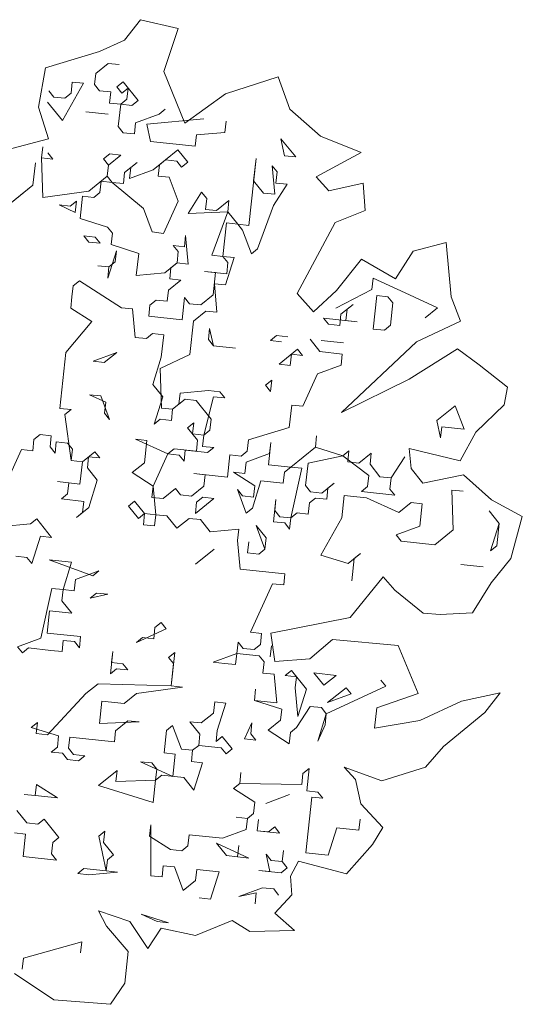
# Model space of a CAD drawing. Header units: metres. Extents: x -228 to 168, y -124 to 293.
# Tile 216 of 256: x -159.11 to -154.66, y 142.78 to 151.49. Entities that reach past the tile are written whole.
import ezdxf

# ---------------------------------------------------------------- set-up
doc = ezdxf.new("R2010")
doc.units = ezdxf.units.M
doc.header["$MEASUREMENT"] = 0
doc.layers.add('Bepflanzung.3 _ UMGEBUNG', color=7, linetype='Continuous')

msp = doc.modelspace()

# ---------------------------------------------------------------- linework, layer by layer
at = {"layer": 'Bepflanzung.3 _ UMGEBUNG', "color": 33, "linetype": 'Continuous', "lineweight": 18, "true_color": 0xa89c73}
for p, q in [((-158.04, 151.4919), (-158.1812, 151.3102)), ((-157.7074, 151.4136), (-158.04, 151.4919)), ((-157.8347, 151.0333), (-157.7074, 151.4136)), ((-158.1812, 151.3102), (-158.4027, 151.2102)), ((-158.4027, 151.2102), (-158.8826, 151.0669)), ((-158.3277, 151.1054), (-158.4371, 151.0172)), ((-158.2288, 151.0948), (-158.3277, 151.1054)), ((-158.8826, 151.0669), (-158.9456, 150.7192)), ((-158.4371, 151.0172), (-158.4477, 150.9183)), ((-157.6469, 150.5748), (-157.8347, 151.0333)), ((-158.5466, 150.929), (-158.732, 150.5989)), ((-158.656, 150.8407), (-158.6454, 150.9396)), ((-158.6454, 150.9396), (-158.5466, 150.929)), ((-158.25, 150.8971), (-158.1953, 150.9413)), ((-158.1953, 150.9413), (-158.0629, 150.7771)), ((-156.8217, 150.9871), (-157.2892, 150.8361)), ((-156.7195, 150.7), (-156.8217, 150.9871)), ((-158.8537, 150.8619), (-158.8096, 150.8072)), ((-158.7107, 150.7966), (-158.656, 150.8407)), ((-158.4477, 150.9183), (-158.4036, 150.8636)), ((-158.4036, 150.8636), (-158.3047, 150.853)), ((-158.3047, 150.853), (-158.3153, 150.7542)), ((-158.2059, 150.8424), (-158.25, 150.8971)), ((-158.1512, 150.8865), (-158.2059, 150.8424)), ((-158.1618, 150.7877), (-158.1512, 150.8865)), ((-158.732, 150.5989), (-158.8643, 150.7631)), ((-158.8096, 150.8072), (-158.7107, 150.7966)), ((-158.3153, 150.7542), (-158.2165, 150.7436)), ((-158.2165, 150.7436), (-158.1618, 150.7877)), ((-158.0629, 150.7771), (-158.1176, 150.733)), ((-157.2892, 150.8361), (-157.6469, 150.5748)), ((-158.9456, 150.7192), (-158.8568, 150.4363)), ((-158.5236, 150.6765), (-158.3259, 150.6553)), ((-158.3259, 150.6553), (-158.5236, 150.6765)), ((-158.2165, 150.7436), (-158.2377, 150.5459)), ((-158.1176, 150.733), (-158.2165, 150.7436)), ((-157.8758, 150.657), (-157.8211, 150.7012)), ((-156.4455, 150.4609), (-156.7195, 150.7)), ((-158.0947, 150.4805), (-158.0841, 150.5794)), ((-158.0841, 150.5794), (-157.8758, 150.657)), ((-157.9853, 150.5688), (-157.4804, 150.6146)), ((-157.2827, 150.5934), (-157.2933, 150.4946)), ((-158.2377, 150.5459), (-158.1936, 150.4911)), ((-158.1936, 150.4911), (-158.0947, 150.4805)), ((-157.9517, 150.4152), (-157.9853, 150.5688)), ((-157.2933, 150.4946), (-157.5457, 150.4716)), ((-158.8568, 150.4363), (-159.1813, 150.3519)), ((-157.5563, 150.3728), (-157.9517, 150.4152)), ((-157.5457, 150.4716), (-157.5563, 150.3728)), ((-156.7655, 150.288), (-156.7968, 150.4388)), ((-156.7968, 150.4388), (-156.6667, 150.2774)), ((-156.0864, 150.3175), (-156.4455, 150.4609)), ((-158.9173, 150.2688), (-158.9067, 150.3676)), ((-157.9288, 150.1628), (-157.7099, 150.3393)), ((-157.7099, 150.3393), (-157.6217, 150.2298)), ((-156.4853, 150.102), (-156.0864, 150.3175)), ((-158.8185, 150.2582), (-158.9173, 150.2688)), ((-158.9173, 150.2688), (-158.905, 149.9175)), ((-158.8626, 150.3129), (-158.8185, 150.2582)), ((-158.3684, 150.2599), (-158.3136, 150.304)), ((-158.3242, 150.2052), (-158.3684, 150.2599)), ((-158.2148, 150.2934), (-158.3242, 150.2052)), ((-158.3136, 150.304), (-158.2148, 150.2934)), ((-158.1813, 150.1399), (-158.0718, 150.2281)), ((-158.0718, 150.2281), (-158.1265, 150.184)), ((-157.8194, 150.251), (-157.8741, 150.2069)), ((-157.7205, 150.2404), (-157.8194, 150.251)), ((-157.6764, 150.1857), (-157.7205, 150.2404)), ((-157.6217, 150.2298), (-157.6764, 150.1857)), ((-157.0816, 149.6719), (-157.0157, 150.2623)), ((-157.0157, 150.2623), (-157.0392, 150.0673)), ((-156.6667, 150.2774), (-156.7655, 150.288)), ((-158.9933, 150.027), (-158.9721, 150.2247)), ((-158.9721, 150.2247), (-158.9933, 150.027)), ((-158.3348, 150.1063), (-158.3242, 150.2052)), ((-158.3242, 150.2052), (-158.3348, 150.1063)), ((-158.1919, 150.041), (-158.1813, 150.1399)), ((-158.1265, 150.184), (-158.1371, 150.0851)), ((-158.1371, 150.0851), (-157.9288, 150.1628)), ((-157.8741, 150.2069), (-157.8847, 150.108)), ((-156.8521, 149.9473), (-156.875, 150.1997)), ((-156.875, 150.1997), (-156.8309, 150.145)), ((-156.8309, 150.145), (-156.8415, 150.0461)), ((-158.499, 149.974), (-158.3348, 150.1063)), ((-158.3896, 150.0622), (-158.4002, 149.9634)), ((-158.2907, 150.0516), (-158.3896, 150.0622)), ((-158.3348, 150.1063), (-158.2907, 150.0516)), ((-157.8847, 150.108), (-157.7858, 150.0974)), ((-157.7858, 150.0974), (-157.706, 149.8864)), ((-157.0392, 150.0673), (-156.9509, 149.9579)), ((-156.3724, 149.9777), (-156.4853, 150.102)), ((-158.9933, 150.027), (-159.2669, 149.8063)), ((-159.2122, 149.8505), (-158.9933, 150.027)), ((-158.905, 149.9175), (-158.499, 149.974)), ((-158.2907, 150.0516), (-158.1919, 150.041)), ((-158.0154, 149.8221), (-158.2907, 150.0516)), ((-157.6177, 149.7769), (-157.4999, 149.9668)), ((-157.4999, 149.9668), (-157.4536, 149.9093)), ((-156.7426, 150.0355), (-156.8627, 149.8484)), ((-156.8415, 150.0461), (-156.7426, 150.0355)), ((-156.0679, 150.0462), (-156.3724, 149.9777)), ((-156.0515, 149.8044), (-156.0679, 150.0462)), ((-158.6632, 149.8416), (-158.6085, 149.8857)), ((-158.6085, 149.8857), (-158.6191, 149.7869)), ((-158.5537, 149.9298), (-158.5749, 149.7321)), ((-158.4549, 149.9192), (-158.5537, 149.9298)), ((-158.4002, 149.9634), (-158.4549, 149.9192)), ((-157.706, 149.8864), (-157.8367, 149.6004)), ((-157.4536, 149.9093), (-157.4664, 149.8132)), ((-157.3675, 149.8026), (-157.2581, 149.8909)), ((-157.2581, 149.8909), (-157.2687, 149.792)), ((-156.9509, 149.9579), (-156.8521, 149.9473)), ((-158.6191, 149.7869), (-158.762, 149.8522)), ((-158.762, 149.8522), (-158.6632, 149.8416)), ((-157.9377, 149.6138), (-158.0154, 149.8221)), ((-157.2687, 149.792), (-157.6177, 149.7769)), ((-157.4664, 149.8132), (-157.3675, 149.8026)), ((-157.4099, 149.4072), (-157.2687, 149.792)), ((-157.2687, 149.792), (-157.1804, 149.6825)), ((-156.8627, 149.8484), (-157.0039, 149.4636)), ((-156.3176, 149.6981), (-156.0515, 149.8044)), ((-158.5749, 149.7321), (-158.3331, 149.6562)), ((-158.3331, 149.6562), (-158.289, 149.6015)), ((-157.2793, 149.6931), (-157.3111, 149.3966)), ((-157.1804, 149.6825), (-157.2793, 149.6931)), ((-157.1804, 149.6825), (-157.0816, 149.6719)), ((-157.1363, 149.6278), (-157.1804, 149.6825)), ((-157.0586, 149.4195), (-157.1363, 149.6278)), ((-156.6523, 149.0684), (-156.3176, 149.6981)), ((-158.4973, 149.5238), (-158.5414, 149.5785)), ((-158.5414, 149.5785), (-158.4426, 149.5679)), ((-158.4426, 149.5679), (-158.3984, 149.5132)), ((-158.289, 149.6015), (-158.2996, 149.5026)), ((-157.8367, 149.6004), (-157.9377, 149.6138)), ((-157.6518, 149.4831), (-157.6412, 149.582)), ((-157.6412, 149.582), (-157.6182, 149.3295)), ((-158.3984, 149.5132), (-158.4973, 149.5238)), ((-158.2533, 149.4452), (-158.3292, 149.2033)), ((-158.2996, 149.5026), (-158.0556, 149.4239)), ((-158.2661, 149.349), (-158.2533, 149.4452)), ((-157.7065, 149.439), (-157.7506, 149.4937)), ((-157.7506, 149.4937), (-157.6518, 149.4831)), ((-157.0039, 149.4636), (-157.0586, 149.4195)), ((-155.6257, 149.4441), (-155.7829, 149.1995)), ((-155.3326, 149.5209), (-155.6257, 149.4441)), ((-155.2896, 149.0383), (-155.3326, 149.5209)), ((-158.0556, 149.4239), (-158.079, 149.229)), ((-157.7171, 149.3402), (-157.7065, 149.439)), ((-157.3111, 149.3966), (-157.4099, 149.4072)), ((-157.267, 149.3419), (-157.3111, 149.3966)), ((-157.3111, 149.3966), (-157.2122, 149.386)), ((-157.2122, 149.386), (-157.2882, 149.1442)), ((-156.0828, 149.3732), (-156.306, 149.0943)), ((-155.7829, 149.1995), (-156.0828, 149.3732)), ((-158.3208, 149.3049), (-158.4174, 149.3128)), ((-158.4174, 149.3128), (-158.3208, 149.3049)), ((-158.3292, 149.2033), (-158.3208, 149.3049)), ((-158.3208, 149.3049), (-158.2661, 149.349)), ((-157.8265, 149.2519), (-157.7171, 149.3402)), ((-157.7718, 149.296), (-157.7824, 149.1972)), ((-157.7171, 149.3402), (-157.7718, 149.296)), ((-157.6182, 149.3295), (-157.7171, 149.3402)), ((-157.2776, 149.243), (-157.267, 149.3419)), ((-158.079, 149.229), (-157.8265, 149.2519)), ((-157.6836, 149.1866), (-157.793, 149.0983)), ((-157.7824, 149.1972), (-157.6836, 149.1866)), ((-157.3764, 149.2536), (-157.4753, 149.2642)), ((-157.4753, 149.2642), (-157.2776, 149.243)), ((-157.3976, 149.0559), (-157.3764, 149.2536)), ((-155.9925, 149.1052), (-155.9819, 149.204)), ((-155.9819, 149.204), (-155.6959, 149.0734)), ((-158.6364, 149.1363), (-158.6492, 149.0402)), ((-158.5816, 149.1804), (-158.6364, 149.1363)), ((-158.2096, 148.943), (-158.5816, 149.1804)), ((-157.793, 149.0983), (-157.8036, 148.9995)), ((-157.2882, 149.1442), (-157.387, 149.1548)), ((-157.387, 149.1548), (-157.3641, 148.9023)), ((-156.306, 149.0943), (-156.5085, 148.9057)), ((-156.3102, 148.9393), (-155.9925, 149.1052)), ((-158.6492, 149.0402), (-158.6576, 148.9386)), ((-157.9025, 149.0101), (-157.9572, 148.9659)), ((-157.8036, 148.9995), (-157.9025, 149.0101)), ((-157.6712, 148.8353), (-157.65, 149.033)), ((-157.65, 149.033), (-157.6059, 148.9783)), ((-157.5071, 148.9677), (-157.3976, 149.0559)), ((-156.5085, 148.9057), (-156.6523, 149.0684)), ((-155.9802, 148.7539), (-155.9484, 149.0505)), ((-155.9484, 149.0505), (-155.8495, 149.0399)), ((-155.8495, 149.0399), (-155.8054, 148.9851)), ((-155.6959, 149.0734), (-155.41, 148.9427)), ((-155.2076, 148.8248), (-155.2896, 149.0383)), ((-158.6576, 148.9386), (-158.4727, 148.8213)), ((-158.1108, 148.9324), (-158.2096, 148.943)), ((-158.0879, 148.68), (-158.1108, 148.9324)), ((-157.9572, 148.9659), (-157.9678, 148.8671)), ((-157.6059, 148.9783), (-157.5071, 148.9677)), ((-156.2661, 148.8846), (-156.1567, 148.9728)), ((-156.2114, 148.9287), (-156.222, 148.8298)), ((-156.1567, 148.9728), (-156.2114, 148.9287)), ((-155.8054, 148.9851), (-155.8266, 148.7874)), ((-155.41, 148.9427), (-155.5194, 148.8545)), ((-157.9678, 148.8671), (-157.6712, 148.8353)), ((-157.4629, 148.9129), (-157.5724, 148.8247)), ((-157.3641, 148.9023), (-157.4629, 148.9129)), ((-156.1231, 148.8192), (-156.4197, 148.851)), ((-156.4197, 148.851), (-156.3756, 148.7963)), ((-156.2767, 148.7857), (-156.2661, 148.8846)), ((-158.4727, 148.8213), (-158.7022, 148.5459)), ((-157.5724, 148.8247), (-157.6042, 148.5281)), ((-157.4294, 148.7594), (-157.44, 148.6605)), ((-157.3959, 148.6058), (-157.4294, 148.7594)), ((-156.3756, 148.7963), (-156.2767, 148.7857)), ((-156.222, 148.8298), (-156.1231, 148.8192)), ((-155.8813, 148.7433), (-155.9802, 148.7539)), ((-155.8266, 148.7874), (-155.8813, 148.7433)), ((-155.5976, 148.6398), (-155.2076, 148.8248)), ((-157.989, 148.6694), (-158.0879, 148.68)), ((-157.9343, 148.7135), (-157.989, 148.6694)), ((-157.8354, 148.7029), (-157.9343, 148.7135)), ((-157.8566, 148.5052), (-157.8354, 148.7029)), ((-157.44, 148.6605), (-157.3959, 148.6058)), ((-156.891, 148.6516), (-156.8363, 148.6957)), ((-156.8363, 148.6957), (-156.7375, 148.6851)), ((-156.4515, 148.5545), (-156.5398, 148.6639)), ((-157.3959, 148.6058), (-157.1982, 148.5846)), ((-157.1982, 148.5846), (-157.3959, 148.6058)), ((-156.7922, 148.641), (-156.891, 148.6516)), ((-156.8134, 148.4433), (-156.6492, 148.5757)), ((-156.6492, 148.5757), (-156.6051, 148.521)), ((-156.4409, 148.6533), (-156.2432, 148.6321)), ((-156.2432, 148.6321), (-156.4409, 148.6533)), ((-156.2603, 148.0169), (-155.5976, 148.6398)), ((-155.2325, 148.5796), (-155.661, 148.3101)), ((-155.0417, 148.4372), (-155.2325, 148.5796)), ((-158.7022, 148.5459), (-158.7552, 148.0516)), ((-158.252, 148.5476), (-158.4603, 148.47)), ((-158.3615, 148.4594), (-158.252, 148.5476)), ((-157.9326, 148.2634), (-157.8566, 148.5052)), ((-157.6042, 148.5281), (-157.8672, 148.4064)), ((-156.7039, 148.5316), (-156.7145, 148.4327)), ((-156.6051, 148.521), (-156.7039, 148.5316)), ((-156.2538, 148.5333), (-156.4515, 148.5545)), ((-156.2644, 148.4344), (-156.2538, 148.5333)), ((-158.4603, 148.47), (-158.3615, 148.4594)), ((-157.8672, 148.4064), (-157.8549, 148.0551)), ((-156.7145, 148.4327), (-156.8134, 148.4433)), ((-156.4727, 148.3568), (-156.2644, 148.4344)), ((-154.7904, 148.2384), (-155.0417, 148.4372)), ((-156.6034, 148.0708), (-156.4727, 148.3568)), ((-155.661, 148.3101), (-156.2603, 148.0169)), ((-157.8443, 148.1539), (-157.9326, 148.2634)), ((-156.9334, 148.2562), (-156.8787, 148.3003)), ((-156.8893, 148.2015), (-156.9334, 148.2562)), ((-156.8787, 148.3003), (-156.8893, 148.2015)), ((-154.8202, 148.0839), (-154.7904, 148.2384)), ((-158.3492, 148.1081), (-158.4922, 148.1734)), ((-158.4922, 148.1734), (-158.3933, 148.1628)), ((-158.3933, 148.1628), (-158.3157, 147.9545)), ((-157.9202, 147.9121), (-157.8443, 148.1539)), ((-157.7013, 148.0886), (-157.6907, 148.1875)), ((-157.6907, 148.1875), (-157.4383, 148.2104)), ((-157.3942, 148.1556), (-157.4807, 147.815)), ((-157.4383, 148.2104), (-157.3395, 148.1998)), ((-157.2953, 148.145), (-157.3942, 148.1556)), ((-157.3395, 148.1998), (-157.2953, 148.145)), ((-158.7552, 148.0516), (-158.6563, 148.041)), ((-158.3598, 148.0092), (-158.3492, 148.1081)), ((-157.8549, 148.0551), (-157.7561, 148.0445)), ((-157.6466, 148.1327), (-157.7561, 148.0445)), ((-157.7561, 148.0445), (-157.7013, 148.0886)), ((-157.5478, 148.1221), (-157.6466, 148.1327)), ((-157.4154, 147.9579), (-157.5478, 148.1221)), ((-156.7234, 147.8837), (-156.7022, 148.0814)), ((-156.7022, 148.0814), (-156.6034, 148.0708)), ((-155.4171, 147.9436), (-155.253, 148.076)), ((-155.253, 148.076), (-155.1753, 147.8677)), ((-155.0703, 147.8426), (-154.8202, 148.0839)), ((-158.6563, 148.041), (-158.7111, 147.9969)), ((-158.7111, 147.9969), (-158.6546, 147.5909)), ((-158.3157, 147.9545), (-158.3598, 148.0092)), ((-157.7561, 148.0445), (-157.7667, 147.9456)), ((-157.8655, 147.9562), (-157.9202, 147.9121)), ((-157.7667, 147.9456), (-157.8655, 147.9562)), ((-157.6237, 147.8803), (-157.569, 147.9244)), ((-157.5354, 147.7708), (-157.6237, 147.8803)), ((-157.569, 147.9244), (-157.5796, 147.8256)), ((-157.426, 147.8591), (-157.4154, 147.9579)), ((-157.0853, 147.7726), (-156.7234, 147.8837)), ((-155.3836, 147.79), (-155.4171, 147.9436)), ((-155.373, 147.8889), (-155.3836, 147.79)), ((-155.1753, 147.8677), (-155.373, 147.8889)), ((-158.93, 147.8204), (-158.9847, 147.7763)), ((-158.8311, 147.8098), (-158.93, 147.8204)), ((-158.8417, 147.711), (-158.8311, 147.8098)), ((-157.5796, 147.8256), (-157.4807, 147.815)), ((-157.4807, 147.815), (-157.4913, 147.7161)), ((-157.4807, 147.815), (-157.426, 147.8591)), ((-156.4922, 147.7089), (-156.4816, 147.8078)), ((-156.4816, 147.8078), (-156.4922, 147.7089)), ((-155.2106, 147.5867), (-155.0703, 147.8426)), ((-158.9847, 147.7763), (-158.9953, 147.6774)), ((-158.7976, 147.6562), (-158.8417, 147.711)), ((-158.787, 147.7551), (-158.7976, 147.6562)), ((-158.6881, 147.7445), (-158.787, 147.7551)), ((-158.644, 147.6898), (-158.6881, 147.7445)), ((-157.9856, 147.7691), (-158.0844, 147.7797)), ((-158.0844, 147.7797), (-157.7985, 147.6491)), ((-158.0068, 147.5714), (-157.9856, 147.7691)), ((-157.546, 147.672), (-157.5354, 147.7708)), ((-157.4913, 147.7161), (-157.3925, 147.7055)), ((-157.3925, 147.7055), (-157.4472, 147.6614)), ((-157.0959, 147.6737), (-157.0853, 147.7726)), ((-156.8876, 147.7514), (-156.9088, 147.5536)), ((-156.8982, 147.6525), (-156.8876, 147.7514)), ((-156.7111, 147.5324), (-156.4922, 147.7089)), ((-156.4922, 147.7089), (-156.2504, 147.633)), ((-159.0942, 147.6881), (-159.2248, 147.4021)), ((-158.9953, 147.6774), (-159.0942, 147.6881)), ((-158.6546, 147.5909), (-158.644, 147.6898)), ((-158.5558, 147.5803), (-158.4463, 147.6686)), ((-158.501, 147.6244), (-158.5116, 147.5256)), ((-158.4022, 147.6138), (-158.501, 147.6244)), ((-158.4463, 147.6686), (-158.4022, 147.6138)), ((-157.7985, 147.6491), (-157.9291, 147.3631)), ((-157.7985, 147.6491), (-157.7438, 147.6932)), ((-157.6996, 147.6385), (-157.7985, 147.6491)), ((-157.7438, 147.6932), (-157.546, 147.672)), ((-157.6555, 147.5837), (-157.6996, 147.6385)), ((-157.6449, 147.6826), (-157.6555, 147.5837)), ((-157.4472, 147.6614), (-157.6449, 147.6826)), ((-157.2707, 147.4425), (-157.2495, 147.6402)), ((-157.2495, 147.6402), (-157.1506, 147.6296)), ((-157.1506, 147.6296), (-157.0959, 147.6737)), ((-157.1065, 147.5749), (-156.8982, 147.6525)), ((-156.2504, 147.633), (-156.5575, 147.566)), ((-156.2504, 147.633), (-156.1956, 147.6771)), ((-156.0191, 147.4582), (-156.2504, 147.633)), ((-156.1956, 147.6771), (-156.2062, 147.5783)), ((-156.1074, 147.5677), (-155.9979, 147.6559)), ((-155.9979, 147.6559), (-156.0085, 147.5571)), ((-155.8214, 147.437), (-155.7014, 147.6241)), ((-155.7014, 147.6241), (-155.8214, 147.437)), ((-155.6448, 147.5204), (-155.6608, 147.6974)), ((-155.6608, 147.6974), (-155.2106, 147.5867)), ((-158.6546, 147.5909), (-158.5558, 147.5803)), ((-158.5558, 147.5803), (-158.6546, 147.5909)), ((-158.577, 147.3826), (-158.5558, 147.5803)), ((-158.5116, 147.5256), (-158.4234, 147.4161)), ((-158.1162, 147.4832), (-158.0068, 147.5714)), ((-157.1171, 147.476), (-157.1065, 147.5749)), ((-156.9088, 147.5536), (-156.7111, 147.5324)), ((-156.7111, 147.5324), (-156.7658, 147.4883)), ((-156.6123, 147.5218), (-156.7111, 147.5324)), ((-156.5575, 147.566), (-156.5787, 147.3683)), ((-156.2062, 147.5783), (-156.1074, 147.5677)), ((-156.0085, 147.5571), (-155.9203, 147.4476)), ((-157.9291, 147.3631), (-158.1162, 147.4832)), ((-157.4684, 147.4637), (-157.5673, 147.4743)), ((-157.5673, 147.4743), (-157.2707, 147.4425)), ((-157.479, 147.3648), (-157.4684, 147.4637)), ((-157.0289, 147.3665), (-157.216, 147.4866)), ((-157.216, 147.4866), (-157.1171, 147.476)), ((-156.7658, 147.4883), (-156.7764, 147.3895)), ((-156.7094, 147.0823), (-156.6123, 147.5218)), ((-156.0298, 147.3594), (-156.0191, 147.4582)), ((-155.9203, 147.4476), (-155.8214, 147.437)), ((-155.5396, 147.3899), (-155.6448, 147.5204)), ((-155.1812, 147.4637), (-155.5396, 147.3899)), ((-154.933, 147.2423), (-155.1812, 147.4637)), ((-158.6758, 147.3932), (-158.7747, 147.4038)), ((-158.7747, 147.4038), (-158.577, 147.3826)), ((-158.6864, 147.2944), (-158.6758, 147.3932)), ((-158.4234, 147.4161), (-158.4993, 147.1743)), ((-157.9291, 147.3631), (-157.9397, 147.2643)), ((-157.9062, 147.1107), (-157.9291, 147.3631)), ((-157.5885, 147.2766), (-157.479, 147.3648)), ((-156.9741, 147.4107), (-157.0501, 147.1688)), ((-157.0395, 147.2677), (-157.0289, 147.3665)), ((-156.7764, 147.3895), (-156.9741, 147.4107)), ((-156.5787, 147.3683), (-156.5346, 147.3135)), ((-156.4358, 147.3029), (-156.3263, 147.3912)), ((-156.3263, 147.3912), (-156.381, 147.3471)), ((-156.0845, 147.3152), (-156.0298, 147.3594)), ((-155.8214, 147.437), (-155.832, 147.3382)), ((-158.7412, 147.2502), (-158.6864, 147.2944)), ((-157.9397, 147.2643), (-157.8409, 147.2537)), ((-157.8409, 147.2537), (-157.7314, 147.3419)), ((-157.7314, 147.3419), (-157.6873, 147.2872)), ((-157.6873, 147.2872), (-157.5885, 147.2766)), ((-157.5443, 147.2219), (-157.4896, 147.266)), ((-157.4896, 147.266), (-157.3908, 147.2554)), ((-157.1048, 147.1247), (-157.1824, 147.333)), ((-157.1824, 147.333), (-157.1383, 147.2783)), ((-157.1383, 147.2783), (-157.0395, 147.2677)), ((-156.5346, 147.3135), (-156.4358, 147.3029)), ((-156.381, 147.3471), (-156.3916, 147.2482)), ((-156.2381, 147.2817), (-156.2593, 147.084)), ((-156.0404, 147.2605), (-156.2381, 147.2817)), ((-155.7879, 147.2834), (-156.0845, 147.3152)), ((-155.832, 147.3382), (-155.7879, 147.2834)), ((-155.1842, 147.3187), (-155.2831, 147.3293)), ((-155.2831, 147.3293), (-155.2707, 146.978)), ((-158.5435, 147.229), (-158.7412, 147.2502)), ((-158.5541, 147.1302), (-158.5435, 147.229)), ((-158.148, 147.1866), (-158.0933, 147.2307)), ((-158.0598, 147.0772), (-158.148, 147.1866)), ((-158.0933, 147.2307), (-158.0051, 147.1213)), ((-157.3908, 147.2554), (-157.5549, 147.123)), ((-157.5549, 147.123), (-157.5443, 147.2219)), ((-156.863, 147.0488), (-156.8418, 147.2465)), ((-156.8418, 147.2465), (-156.8524, 147.1476)), ((-156.5452, 147.2147), (-156.5558, 147.1158)), ((-156.4905, 147.2588), (-156.5452, 147.2147)), ((-156.3916, 147.2482), (-156.4905, 147.2588)), ((-155.7544, 147.1299), (-156.0404, 147.2605)), ((-155.6449, 147.2181), (-155.7544, 147.1299)), ((-155.5461, 147.2075), (-155.6449, 147.2181)), ((-155.5673, 147.0098), (-155.5461, 147.2075)), ((-154.6596, 147.0949), (-154.933, 147.2423)), ((-158.4993, 147.1743), (-158.6088, 147.0861)), ((-158.6088, 147.0861), (-158.5541, 147.1302)), ((-158.0051, 147.1213), (-158.0598, 147.0772)), ((-158.0157, 147.0224), (-158.0051, 147.1213)), ((-158.0051, 147.1213), (-157.9062, 147.1107)), ((-157.9062, 147.1107), (-157.9168, 147.0118)), ((-157.8074, 147.1001), (-157.9062, 147.1107)), ((-157.7191, 146.9906), (-157.8074, 147.1001)), ((-157.0501, 147.1688), (-157.1048, 147.1247)), ((-156.8524, 147.1476), (-156.8082, 147.0929)), ((-156.8082, 147.0929), (-156.7094, 147.0823)), ((-156.6547, 147.1264), (-156.7094, 147.0823)), ((-156.5558, 147.1158), (-156.6547, 147.1264)), ((-154.8647, 147.0344), (-154.953, 147.1439)), ((-154.7627, 146.7248), (-154.6596, 147.0949)), ((-159.2672, 147.0067), (-159.0148, 147.0296)), ((-159.0148, 147.0296), (-158.9601, 147.0737)), ((-158.9601, 147.0737), (-158.8277, 146.9096)), ((-157.9168, 147.0118), (-158.0157, 147.0224)), ((-157.6097, 147.0789), (-157.7191, 146.9906)), ((-157.5108, 147.0683), (-157.6097, 147.0789)), ((-157.4226, 146.9588), (-157.5108, 147.0683)), ((-156.9389, 146.807), (-157.0166, 147.0153)), ((-157.0166, 147.0153), (-156.9283, 146.9058)), ((-156.7641, 147.0382), (-156.863, 147.0488)), ((-156.72, 146.9835), (-156.7641, 147.0382)), ((-156.7094, 147.0823), (-156.72, 146.9835)), ((-156.2593, 147.084), (-156.4446, 146.7539)), ((-155.7756, 146.9322), (-155.5673, 147.0098)), ((-154.9407, 146.7926), (-154.8647, 147.0344)), ((-154.8647, 147.0344), (-154.8859, 146.8367)), ((-158.9265, 146.9202), (-159.0025, 146.6783)), ((-158.8277, 146.9096), (-158.9265, 146.9202)), ((-157.1701, 146.9817), (-157.4226, 146.9588)), ((-157.1807, 146.8829), (-157.1701, 146.9817)), ((-155.7315, 146.8774), (-155.7756, 146.9322)), ((-155.2707, 146.978), (-155.4349, 146.8456)), ((-157.1578, 146.6305), (-157.1807, 146.8829)), ((-157.0925, 146.7734), (-157.0819, 146.8723)), ((-157.0819, 146.8723), (-157.0925, 146.7734)), ((-156.9283, 146.9058), (-156.9389, 146.807)), ((-155.4349, 146.8456), (-155.7315, 146.8774)), ((-154.8859, 146.8367), (-154.9407, 146.7926)), ((-159.0466, 146.7331), (-159.1454, 146.7437)), ((-157.389, 146.8052), (-157.5532, 146.6729)), ((-156.9936, 146.7628), (-157.0925, 146.7734)), ((-157.0925, 146.7734), (-156.9936, 146.7628)), ((-156.9389, 146.807), (-156.9936, 146.7628)), ((-156.9936, 146.7628), (-156.9389, 146.807)), ((-156.4446, 146.7539), (-156.2028, 146.678)), ((-156.2028, 146.678), (-156.0934, 146.7663)), ((-156.0934, 146.7663), (-156.1481, 146.7221)), ((-159.0025, 146.6783), (-159.0466, 146.7331)), ((-158.6512, 146.6906), (-158.8489, 146.7119)), ((-158.8489, 146.7119), (-158.4641, 146.5706)), ((-158.7271, 146.4488), (-158.6512, 146.6906)), ((-156.1481, 146.7221), (-156.1693, 146.5244)), ((-155.006, 146.6496), (-155.2037, 146.6708)), ((-155.2037, 146.6708), (-155.006, 146.6496)), ((-154.9368, 146.5086), (-154.7627, 146.7248)), ((-158.4094, 146.6147), (-158.6177, 146.5371)), ((-158.4641, 146.5706), (-158.4094, 146.6147)), ((-156.7624, 146.5881), (-157.1578, 146.6305)), ((-156.773, 146.4892), (-156.7624, 146.5881)), ((-158.6177, 146.5371), (-158.6283, 146.4382)), ((-157.0679, 146.0709), (-156.8719, 146.4998)), ((-156.8719, 146.4998), (-156.773, 146.4892)), ((-156.1828, 146.2026), (-155.8918, 146.5616)), ((-155.8918, 146.5616), (-155.7884, 146.4422)), ((-155.1002, 146.2415), (-154.9368, 146.5086)), ((-158.9231, 146.0199), (-158.826, 146.4594)), ((-158.826, 146.4594), (-158.7271, 146.4488)), ((-158.7271, 146.4488), (-158.7377, 146.35)), ((-158.6283, 146.4382), (-158.7271, 146.4488)), ((-158.4853, 146.3729), (-158.4306, 146.417)), ((-158.3317, 146.4064), (-158.4853, 146.3729)), ((-158.4306, 146.417), (-158.3317, 146.4064)), ((-155.7884, 146.4422), (-155.5367, 146.2399)), ((-158.7377, 146.35), (-158.6495, 146.2405)), ((-158.8472, 146.2617), (-158.8684, 146.064)), ((-158.6495, 146.2405), (-158.8472, 146.2617)), ((-155.5367, 146.2399), (-155.3864, 146.2272)), ((-155.3864, 146.2272), (-155.1002, 146.2415)), ((-157.9134, 146.1116), (-157.8587, 146.1557)), ((-157.8587, 146.1557), (-157.8145, 146.101)), ((-156.8877, 146.0624), (-156.1828, 146.2026)), ((-158.8684, 146.064), (-158.5718, 146.0322)), ((-157.8145, 146.101), (-158.0776, 145.9792)), ((-157.924, 146.0127), (-157.9134, 146.1116)), ((-156.969, 146.0603), (-157.0679, 146.0709)), ((-156.9796, 145.9614), (-156.969, 146.0603)), ((-156.8514, 145.8131), (-156.8877, 146.0624)), ((-159.1314, 145.9422), (-158.9231, 146.0199)), ((-158.7254, 145.9987), (-158.736, 145.8998)), ((-158.6266, 145.9881), (-158.7254, 145.9987)), ((-158.5824, 145.9334), (-158.6266, 145.9881)), ((-158.5718, 146.0322), (-158.5824, 145.9334)), ((-158.0776, 145.9792), (-158.0228, 146.0233)), ((-158.0228, 146.0233), (-157.924, 146.0127)), ((-157.1879, 145.8838), (-157.1773, 145.9826)), ((-157.1773, 145.9826), (-157.1332, 145.9279)), ((-157.0343, 145.9173), (-156.9796, 145.9614)), ((-156.3418, 146.0065), (-156.5405, 145.8358)), ((-155.7605, 145.9527), (-156.3418, 146.0065)), ((-159.0873, 145.8875), (-159.1314, 145.9422)), ((-159.0326, 145.9316), (-159.0873, 145.8875)), ((-158.8349, 145.9104), (-159.0326, 145.9316)), ((-158.736, 145.8998), (-158.8349, 145.9104)), ((-158.3071, 145.7038), (-158.2859, 145.9015)), ((-158.2859, 145.9015), (-158.2965, 145.8027)), ((-157.7916, 145.8485), (-157.7369, 145.8927)), ((-157.7369, 145.8927), (-157.7687, 145.5961)), ((-157.3962, 145.8061), (-157.1879, 145.8838)), ((-157.1879, 145.8838), (-157.1985, 145.7849)), ((-156.9902, 145.8626), (-157.1879, 145.8838)), ((-157.1332, 145.9279), (-157.0343, 145.9173)), ((-156.8914, 145.852), (-156.8807, 145.9508)), ((-155.5812, 145.529), (-155.7605, 145.9527)), ((-158.2965, 145.8027), (-158.1976, 145.7921)), ((-158.1976, 145.7921), (-158.1535, 145.7374)), ((-157.7475, 145.7938), (-157.7916, 145.8485)), ((-157.7687, 145.5961), (-157.7475, 145.7938)), ((-157.2974, 145.7955), (-157.3962, 145.8061)), ((-157.1985, 145.7849), (-157.2974, 145.7955)), ((-156.9461, 145.8078), (-156.9902, 145.8626)), ((-156.9567, 145.709), (-156.9461, 145.8078)), ((-156.5405, 145.8358), (-156.8514, 145.8131)), ((-158.2524, 145.748), (-158.3071, 145.7038)), ((-158.1535, 145.7374), (-158.2524, 145.748)), ((-156.8578, 145.6984), (-156.9567, 145.709)), ((-156.8349, 145.446), (-156.8578, 145.6984)), ((-156.759, 145.6878), (-156.7043, 145.7319)), ((-156.7043, 145.7319), (-156.5719, 145.5677)), ((-156.4183, 145.6012), (-156.5065, 145.7107)), ((-156.5065, 145.7107), (-156.3088, 145.6895)), ((-158.526, 145.5273), (-158.4165, 145.6156)), ((-158.4165, 145.6156), (-157.7687, 145.5961)), ((-156.6601, 145.6772), (-156.759, 145.6878)), ((-156.6707, 145.5783), (-156.6601, 145.6772)), ((-156.3088, 145.6895), (-156.4183, 145.6012)), ((-155.9134, 145.6471), (-155.8693, 145.5924)), ((-158.865, 145.1637), (-158.526, 145.5273)), ((-158.0759, 145.5291), (-158.1853, 145.4408)), ((-157.6698, 145.5855), (-158.0759, 145.5291)), ((-157.7687, 145.5961), (-157.6698, 145.5855)), ((-157.0326, 145.4672), (-157.022, 145.566)), ((-157.022, 145.566), (-157.0326, 145.4672)), ((-156.6478, 145.3259), (-156.6707, 145.5783)), ((-156.5719, 145.5677), (-156.6478, 145.3259)), ((-155.8693, 145.5924), (-156.3954, 145.3488)), ((-156.3848, 145.4477), (-156.2206, 145.58)), ((-156.1765, 145.5253), (-156.3848, 145.4477)), ((-156.2206, 145.58), (-156.1765, 145.5253)), ((-155.9492, 145.4009), (-155.5812, 145.529)), ((-154.8551, 145.5359), (-155.1997, 145.4607)), ((-154.993, 145.3614), (-154.8551, 145.5359)), ((-158.383, 145.462), (-158.4042, 145.2643)), ((-158.1853, 145.4408), (-158.383, 145.462)), ((-157.3945, 145.356), (-157.3839, 145.4548)), ((-157.3839, 145.4548), (-157.285, 145.4442)), ((-157.285, 145.4442), (-157.361, 145.2024)), ((-156.7908, 145.3912), (-157.0326, 145.4672)), ((-157.0326, 145.4672), (-156.8349, 145.446)), ((-155.1997, 145.4607), (-155.5685, 145.29)), ((-157.504, 145.2677), (-157.3945, 145.356)), ((-156.8014, 145.2924), (-156.7908, 145.3912)), ((-156.5384, 145.4141), (-156.6584, 145.227)), ((-156.4395, 145.4035), (-156.5384, 145.4141)), ((-156.3954, 145.3488), (-156.4713, 145.107)), ((-156.3954, 145.3488), (-156.4395, 145.4035)), ((-156.406, 145.25), (-156.3954, 145.3488)), ((-155.9685, 145.2207), (-155.9492, 145.4009)), ((-155.3571, 145.0607), (-154.993, 145.3614)), ((-159.0079, 145.2291), (-158.9532, 145.2732)), ((-158.9532, 145.2732), (-158.9638, 145.1743)), ((-158.4042, 145.2643), (-158.0529, 145.2766)), ((-158.1518, 145.2872), (-158.2612, 145.199)), ((-158.0529, 145.2766), (-158.1518, 145.2872)), ((-157.5146, 145.1689), (-157.6028, 145.2783)), ((-157.6028, 145.2783), (-157.504, 145.2677)), ((-157.1191, 145.1265), (-157.0538, 145.2695)), ((-157.0538, 145.2695), (-157.0644, 145.1706)), ((-156.9108, 145.2041), (-156.8014, 145.2924)), ((-155.5685, 145.29), (-155.9685, 145.2207)), ((-158.7661, 145.1531), (-159.0079, 145.2291)), ((-158.9638, 145.1743), (-158.865, 145.1637)), ((-158.2612, 145.199), (-158.2718, 145.1001)), ((-157.8323, 145.003), (-157.8111, 145.2007)), ((-157.8111, 145.2007), (-157.7564, 145.2448)), ((-157.7564, 145.2448), (-157.6787, 145.0365)), ((-157.361, 145.2024), (-157.3716, 145.1036)), ((-156.7237, 145.0841), (-156.9108, 145.2041)), ((-156.7131, 145.1829), (-156.7237, 145.0841)), ((-156.6584, 145.227), (-156.7131, 145.1829)), ((-156.4713, 145.107), (-156.406, 145.25)), ((-158.7767, 145.0543), (-158.7661, 145.1531)), ((-158.6673, 145.1425), (-158.6779, 145.0437)), ((-158.2718, 145.1001), (-158.6673, 145.1425)), ((-157.5252, 145.07), (-157.5146, 145.1689)), ((-157.3716, 145.1036), (-157.3169, 145.1477)), ((-157.3169, 145.1477), (-157.2286, 145.0382)), ((-157.0203, 145.1159), (-157.1191, 145.1265)), ((-157.0644, 145.1706), (-157.0203, 145.1159)), ((-158.8314, 145.0102), (-158.7767, 145.0543)), ((-158.7326, 144.9996), (-158.8314, 145.0102)), ((-158.6885, 144.9448), (-158.7326, 144.9996)), ((-158.6779, 145.0437), (-158.6337, 144.989)), ((-157.7335, 144.9924), (-157.8323, 145.003)), ((-157.6787, 145.0365), (-157.5799, 145.0259)), ((-157.5799, 145.0259), (-157.5905, 144.9271)), ((-157.5799, 145.0259), (-157.5252, 145.07)), ((-157.5252, 145.07), (-157.5799, 145.0259)), ((-157.3275, 145.0488), (-157.5252, 145.07)), ((-157.2833, 144.9941), (-157.3275, 145.0488)), ((-157.2286, 145.0382), (-157.2833, 144.9941)), ((-155.5162, 144.8778), (-155.3571, 145.0607)), ((-158.5896, 144.9342), (-158.6885, 144.9448)), ((-158.6337, 144.989), (-158.5349, 144.9784)), ((-158.5349, 144.9784), (-158.5896, 144.9342)), ((-157.9418, 144.9147), (-158.0406, 144.9253)), ((-158.0406, 144.9253), (-157.7547, 144.7947)), ((-157.8976, 144.86), (-157.9418, 144.9147)), ((-157.7547, 144.7947), (-157.7335, 144.9924)), ((-157.5905, 144.9271), (-157.4916, 144.9165)), ((-157.4916, 144.9165), (-157.5676, 144.6746)), ((-158.4131, 144.7153), (-158.2489, 144.8477)), ((-158.2489, 144.8477), (-158.2595, 144.7488)), ((-157.9082, 144.7612), (-157.8976, 144.86)), ((-157.1616, 144.7311), (-157.151, 144.8299)), ((-157.151, 144.8299), (-157.1616, 144.7311)), ((-156.602, 144.821), (-156.5472, 144.8652)), ((-156.5472, 144.8652), (-156.5684, 144.6675)), ((-156.1362, 144.769), (-156.2366, 144.8779)), ((-156.2366, 144.8779), (-155.904, 144.7546)), ((-155.904, 144.7546), (-155.5162, 144.8778)), ((-158.2595, 144.7488), (-157.9082, 144.7612)), ((-157.9082, 144.7612), (-157.9295, 144.5635)), ((-157.8535, 144.8053), (-157.9082, 144.7612)), ((-157.6558, 144.7841), (-157.8535, 144.8053)), ((-157.5676, 144.6746), (-157.6558, 144.7841)), ((-156.6126, 144.7222), (-156.602, 144.821)), ((-156.0892, 144.5536), (-156.1362, 144.769)), ((-158.9727, 144.6254), (-158.9621, 144.7242)), ((-158.9621, 144.7242), (-158.775, 144.6042)), ((-157.9295, 144.5635), (-158.4131, 144.7153)), ((-157.2163, 144.6869), (-157.1616, 144.7311)), ((-157.0292, 144.5669), (-157.2163, 144.6869)), ((-157.1616, 144.7311), (-156.6126, 144.7222)), ((-156.5684, 144.6675), (-156.4696, 144.6569)), ((-156.4696, 144.6569), (-156.4255, 144.6021)), ((-158.9727, 144.6254), (-159.0715, 144.636)), ((-159.0715, 144.636), (-158.9727, 144.6254)), ((-158.775, 144.6042), (-158.9727, 144.6254)), ((-157.0398, 144.468), (-157.0292, 144.5669)), ((-156.722, 144.6339), (-156.9303, 144.5563)), ((-156.9303, 144.5563), (-156.722, 144.6339)), ((-156.5243, 144.6127), (-156.5773, 144.1185)), ((-156.4255, 144.6021), (-156.5243, 144.6127)), ((-159.1369, 144.493), (-159.0486, 144.3835)), ((-155.8944, 144.3435), (-156.0892, 144.5536)), ((-158.9498, 144.3729), (-158.895, 144.4171)), ((-158.895, 144.4171), (-158.7627, 144.2529)), ((-157.0945, 144.4239), (-157.1934, 144.4345)), ((-157.1934, 144.4345), (-157.0945, 144.4239)), ((-157.1051, 144.3251), (-157.0945, 144.4239)), ((-157.0945, 144.4239), (-157.0398, 144.468)), ((-157.0063, 144.3145), (-156.9957, 144.4133)), ((-156.9957, 144.4133), (-157.0063, 144.3145)), ((-156.106, 144.3179), (-156.0954, 144.4167)), ((-159.0486, 144.3835), (-158.9498, 144.3729)), ((-158.4114, 144.2652), (-158.3567, 144.3093)), ((-158.3567, 144.3093), (-158.3673, 144.2105)), ((-157.9507, 144.3658), (-157.9613, 144.2669)), ((-157.9489, 143.9156), (-157.9507, 144.3658)), ((-157.3134, 144.2474), (-157.1051, 144.3251)), ((-156.8086, 144.2933), (-157.0063, 144.3145)), ((-157.0063, 144.3145), (-156.9074, 144.3039)), ((-156.9074, 144.3039), (-156.8527, 144.348)), ((-156.8527, 144.348), (-156.8086, 144.2933)), ((-156.3796, 144.0973), (-156.3037, 144.3391)), ((-156.3037, 144.3391), (-156.106, 144.3179)), ((-155.9877, 144.1922), (-155.8944, 144.3435)), ((-159.0592, 144.2847), (-159.1581, 144.2953)), ((-159.0804, 144.087), (-159.0592, 144.2847)), ((-158.7627, 144.2529), (-158.8174, 144.2088)), ((-158.3443, 143.958), (-158.4114, 144.2652)), ((-157.9613, 144.2669), (-157.7742, 144.1469)), ((-157.6206, 144.1804), (-157.61, 144.2792)), ((-157.61, 144.2792), (-157.3134, 144.2474)), ((-158.8174, 144.2088), (-158.828, 144.1099)), ((-158.3673, 144.2105), (-158.279, 144.101)), ((-157.7742, 144.1469), (-157.6753, 144.1362)), ((-157.6753, 144.1362), (-157.6206, 144.1804)), ((-157.0822, 144.0726), (-157.3681, 144.2033)), ((-157.3681, 144.2033), (-157.2799, 144.0938)), ((-157.181, 144.0832), (-157.1704, 144.1821)), ((-157.1704, 144.1821), (-157.181, 144.0832)), ((-156.7856, 144.0408), (-156.775, 144.1397)), ((-156.775, 144.1397), (-156.7856, 144.0408)), ((-156.2167, 143.9341), (-155.9877, 144.1922)), ((-158.7839, 144.0552), (-159.0804, 144.087)), ((-158.828, 144.1099), (-158.7839, 144.0552)), ((-158.3337, 144.0569), (-158.3443, 143.958)), ((-158.279, 144.101), (-158.3337, 144.0569)), ((-157.2799, 144.0938), (-157.181, 144.0832)), ((-157.181, 144.0832), (-157.0822, 144.0726)), ((-156.8951, 143.9526), (-156.9286, 144.1062)), ((-156.9286, 144.1062), (-156.8845, 144.0514)), ((-156.8845, 144.0514), (-156.7856, 144.0408)), ((-156.7856, 144.0408), (-156.7415, 143.9861)), ((-156.7134, 143.9125), (-156.6414, 144.045)), ((-156.6414, 144.045), (-156.2167, 143.9341)), ((-156.5773, 144.1185), (-156.3796, 144.0973)), ((-158.5968, 143.9351), (-158.5421, 143.9792)), ((-158.5421, 143.9792), (-158.3443, 143.958)), ((-158.3443, 143.958), (-158.2455, 143.9474)), ((-157.8395, 144.0039), (-157.8501, 143.905)), ((-157.7406, 143.9933), (-157.8395, 144.0039)), ((-157.663, 143.785), (-157.7406, 143.9933)), ((-157.5429, 143.9721), (-157.5535, 143.8732)), ((-157.3452, 143.9509), (-157.5429, 143.9721)), ((-156.7962, 143.942), (-156.9939, 143.9632)), ((-156.9939, 143.9632), (-156.8951, 143.9526)), ((-156.7415, 143.9861), (-156.7962, 143.942)), ((-158.4979, 143.9245), (-158.5968, 143.9351)), ((-158.2455, 143.9474), (-158.4979, 143.9245)), ((-157.8501, 143.905), (-157.9489, 143.9156)), ((-157.5535, 143.8732), (-157.663, 143.785)), ((-157.4212, 143.709), (-157.3452, 143.9509)), ((-156.7008, 143.7457), (-156.7134, 143.9125)), ((-157.1687, 143.732), (-156.9604, 143.8096)), ((-156.9604, 143.8096), (-156.8616, 143.799)), ((-156.8616, 143.799), (-156.8174, 143.7443)), ((-157.52, 143.7196), (-157.4212, 143.709)), ((-157.0152, 143.7655), (-157.1687, 143.732)), ((-157.0258, 143.6666), (-157.0152, 143.7655)), ((-156.8521, 143.5839), (-156.7008, 143.7457)), ((-158.3435, 143.4705), (-158.4133, 143.6041)), ((-158.4133, 143.6041), (-158.1358, 143.5113)), ((-157.8925, 143.5096), (-158.0355, 143.5749)), ((-158.0355, 143.5749), (-157.7936, 143.499)), ((-157.5534, 143.3857), (-157.2306, 143.5194)), ((-157.2306, 143.5194), (-157.0733, 143.421)), ((-156.6771, 143.4317), (-156.8521, 143.5839)), ((-158.1502, 143.2464), (-158.3435, 143.4705)), ((-158.1358, 143.5113), (-157.9765, 143.2718)), ((-157.9765, 143.2718), (-157.8566, 143.4508)), ((-157.7936, 143.499), (-157.8925, 143.5096)), ((-157.8566, 143.4508), (-157.5534, 143.3857)), ((-157.0733, 143.421), (-156.6771, 143.4317)), ((-159.077, 143.1867), (-158.5615, 143.3314)), ((-158.5615, 143.3314), (-158.5721, 143.2326)), ((-159.0876, 143.0879), (-159.077, 143.1867)), ((-158.1811, 142.9665), (-158.1502, 143.2464)), ((-159.158, 143.051), (-158.8084, 142.8188)), ((-158.3072, 142.7781), (-158.1811, 142.9665)), ((-158.8084, 142.8188), (-158.3072, 142.7781))]:
    msp.add_line(p, q, dxfattribs=at)

doc.saveas('drawing.dxf')
